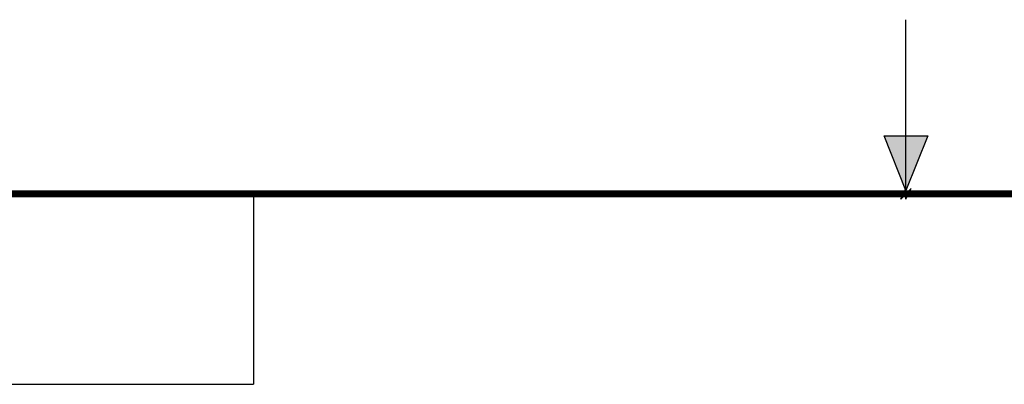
# Model space of a CAD drawing. Header units: inches. Extents: x 0 to 22, y 0 to 17.
# Tile 20 of 33: x 8.5 to 11.3, y 16 to 17. Entities that reach past the tile are written whole.
import ezdxf

# ---------------------------------------------------------------- set-up
doc = ezdxf.new("R2010")
doc.units = ezdxf.units.IN
doc.header["$LTSCALE"] = 1.21
doc.header["$MEASUREMENT"] = 0
doc.layers.get('0').update_dxf_attribs({"linetype": 'CONTINUOUS'})

msp = doc.modelspace()

# ---------------------------------------------------------------- hatches: boundary and pattern name
at = {"linetype": 'CONTINUOUS'}
msp.add_hatch(color=2, dxfattribs=at).paths.add_polyline_path([(11, 16.51), (10.9375, 16.6663), (11.0625, 16.6663)])

# ---------------------------------------------------------------- linework, layer by layer
at = {"color": 2, "linetype": 'CONTINUOUS'}
for p, q in [((11, 16.485), (11, 17)), ((11, 16.51), (10.9375, 16.6663)), ((10.9375, 16.6663), (11.0625, 16.6663)), ((11.0625, 16.6663), (11, 16.51)), ((0.4999, 16.5), (9.1249, 16.5)), ((9.1249, 16.5), (9.1249, 15.9531)), ((11.015, 16.515), (10.985, 16.485)), ((10.985, 16.485), (11, 16.515)), ((11, 16.485), (11.015, 16.515)), ((0.4999, 15.9531), (9.1249, 15.9531))]:
    msp.add_line(p, q, dxfattribs=at)
at = {"color": 7, "linetype": 'CONTINUOUS', "const_width": 0.02}
msp.add_lwpolyline([(21.5, 16.5), (0.5, 16.5)], dxfattribs=at)

doc.saveas('drawing.dxf')
